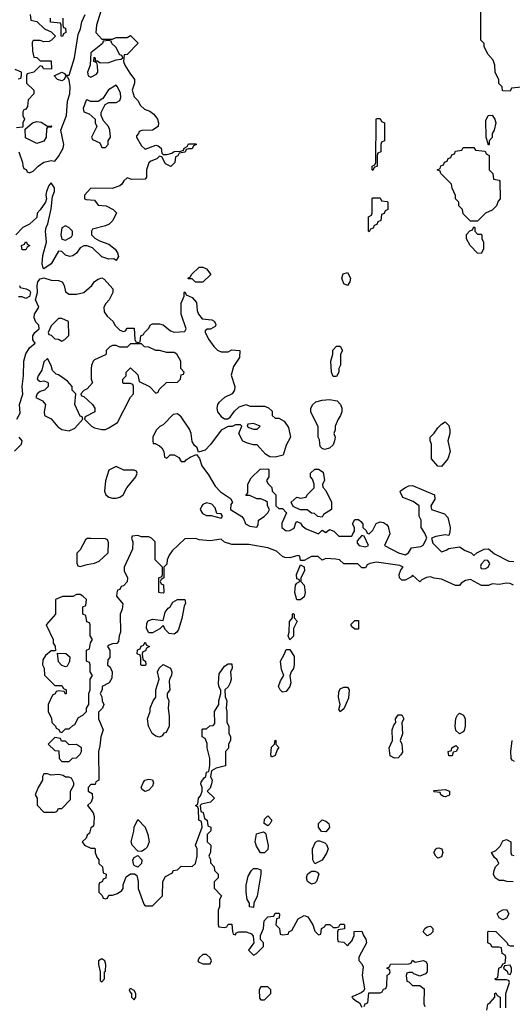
# Model space of a CAD drawing. Header units: inches. Extents: x 2701622 to 2964296, y 496201 to 720542.
# Tile 163 of 256: x 2758156 to 2760882, y 690890 to 696341. Entities that reach past the tile are written whole.
import ezdxf

# ---------------------------------------------------------------- set-up
doc = ezdxf.new("R2010")
doc.units = ezdxf.units.IN
doc.header["$MEASUREMENT"] = 0
doc.layers.add('C7659', color=7, linetype='Continuous')
doc.layers.add('C7669', color=7, linetype='Continuous')

msp = doc.modelspace()

# ---------------------------------------------------------------- linework, layer by layer
at = {"layer": 'C7659', "color": 4, "elevation": 12}
for points in [[(2758612, 696412), (2758580.5, 696310), (2758578, 696270), (2758610, 696234), (2758670, 696234), (2758690, 696242), (2758750, 696242), (2758770, 696254), (2758811.6, 696211.6), (2758750, 696148), (2758734, 696146), (2758731.3, 696110), (2758738, 696090), (2758764.9, 696044.9), (2758791, 696010), (2758791.1, 695988.9), (2758778, 695950), (2758790, 695914), (2758810, 695894), (2758825.4, 695865.4), (2758846, 695846), (2758875.3, 695835.3), (2758898, 695818), (2758918, 695790), (2758924.7, 695770), (2758922, 695750), (2758890, 695728.7), (2758832.7, 695727.3), (2758818, 695722), (2758814, 695710), (2758802, 695698), (2758802, 695690), (2758830, 695642), (2758850, 695624.7), (2758910, 695646), (2758922, 695642), (2758938, 695630), (2758942, 695602), (2758950, 695594), (2758970, 695594), (2758998, 695602), (2759010, 695611.3), (2759047.3, 695612.7), (2759062, 695618), (2759066, 695630), (2759082, 695638), (2759090, 695654), (2759130, 695654), (2759134, 695650), (2759118, 695642), (2759110, 695626), (2759090, 695626), (2759078, 695622), (2759071.6, 695608.4), (2759038, 695602), (2759032, 695588), (2759018, 695582), (2759014, 695550), (2758991.6, 695528.4), (2758963.1, 695543.1), (2758942, 695582), (2758930, 695586), (2758914, 695570), (2758882, 695558), (2758871.3, 695548.7), (2758858, 695510), (2758858, 695470), (2758850, 695458), (2758776.4, 695456.4), (2758750, 695466), (2758731.6, 695448.4), (2758722, 695430), (2758710, 695422), (2758667.3, 695407.3), (2758550, 695408), (2758514, 695370), (2758514, 695350), (2758524.7, 695344.7), (2758570, 695342), (2758590, 695314), (2758634, 695310), (2758674, 695290), (2758691.6, 695271.6), (2758672, 695230), (2758650.9, 695209.1), (2758630, 695199), (2758558, 695182), (2758554, 695170), (2758554, 695150), (2758571.6, 695131.6), (2758596.9, 695116.9), (2758650, 695098), (2758684.7, 695070), (2758698, 695050), (2758702, 695030), (2758690, 695008), (2758676.4, 695016.4), (2758650, 695015.3), (2758610, 695028.7), (2758558, 695078), (2758530, 695088.7), (2758510, 695088.7), (2758490, 695078), (2758470, 695049), (2758450, 695034), (2758434, 695030), (2758410, 695037.2), (2758390, 695057.2), (2758370, 695059.3), (2758330.2, 694989.8), (2758290, 694962), (2758285.6, 694965.6), (2758280.7, 694990), (2758284.2, 695035.8), (2758304.5, 695110), (2758299.6, 695170), (2758302, 695190), (2758311.1, 695210), (2758330, 695294), (2758337, 695363), (2758348.7, 695390), (2758348.7, 695410), (2758330, 695438), (2758316.9, 695423.1), (2758304.7, 695390), (2758301, 695370), (2758304.7, 695350), (2758298, 695330), (2758270, 695288), (2758252, 695270), (2758250, 695246), (2758210, 695208), (2758174, 695190), (2758134, 695150)], [(2758214, 696370), (2758218, 696338), (2758251.6, 696331.6), (2758294, 696290), (2758330, 696274), (2758354, 696250), (2758332.7, 696227.3), (2758319.6, 696220.4), (2758290, 696218), (2758270, 696226), (2758230, 696226), (2758224.7, 696215.3), (2758227.1, 696167.1), (2758234, 696134), (2758251.6, 696131.6), (2758270, 696114), (2758330, 696114), (2758332, 696068), (2758288.4, 696068.4), (2758282, 696082), (2758270, 696086), (2758234, 696050), (2758198, 696042), (2758194, 696030), (2758194, 695990), (2758234, 695950), (2758234, 695930), (2758203.6, 695896.4), (2758199.6, 695860.4), (2758190, 695846), (2758178, 695842), (2758174, 695830), (2758174, 695810), (2758182, 695790), (2758174, 695770), (2758174, 695746), (2758138, 695742)], [(2758151.3, 695610), (2758172, 695550), (2758172.7, 695532.7), (2758178, 695518), (2758192, 695512), (2758198, 695498), (2758210, 695494), (2758230, 695502), (2758258, 695530), (2758290, 695551.3), (2758330, 695561), (2758350, 695558), (2758370, 695582.8), (2758397, 695630), (2758399.5, 695650), (2758384, 695730), (2758414.5, 695810), (2758420.7, 695890), (2758433.6, 695930), (2758434.5, 695970), (2758430, 696006), (2758422, 696022), (2758410, 696026), (2758402, 696010), (2758390, 696002), (2758366, 696010), (2758346, 696030), (2758390, 696051.3), (2758403.6, 696043.6), (2758410, 696034), (2758430, 696034), (2758459.7, 696130), (2758480.4, 696259.6), (2758492.8, 696290), (2758500.5, 696330), (2758518, 696370)], [(2758394, 696350), (2758394, 696310), (2758398, 696298), (2758410, 696294), (2758411.3, 696270), (2758398, 696262), (2758392.7, 696247.3), (2758386, 696250), (2758386, 696310), (2758382, 696322), (2758327.3, 696327.3), (2758326, 696350)], [(2758147.3, 696012.7), (2758162, 696018), (2758166, 696030), (2758166, 696050), (2758130, 696066)], [(2758139.5, 694130), (2758158, 694162), (2758154, 694210), (2758172.5, 694267.5), (2758169.4, 694310), (2758177.4, 694370), (2758178.7, 694450), (2758189.6, 694490.4), (2758210, 694524.7), (2758242, 694550), (2758229.2, 694569.2), (2758229.3, 694590.7), (2758239, 694610), (2758264, 694630), (2758261.2, 694650), (2758245.8, 694665.8), (2758235.6, 694690), (2758237.6, 694710), (2758262.7, 694750), (2758244, 694790), (2758255.1, 694830), (2758252, 694870), (2758256, 694890), (2758270, 694906.8), (2758288.7, 694911.3), (2758330, 694898.4), (2758370, 694896.4), (2758390.4, 694890.4), (2758402.8, 694870), (2758410, 694834), (2758430, 694822), (2758470, 694822), (2758510, 694831.3), (2758555.3, 694870), (2758569.3, 694890.7), (2758590, 694904.7), (2758610, 694912), (2758623.6, 694903.6), (2758672, 694850), (2758672, 694830), (2758652, 694790), (2758632, 694770), (2758622, 694750), (2758623.6, 694723.6), (2758639.6, 694699.6), (2758674, 694670), (2758682, 694650), (2758710, 694622), (2758730, 694614), (2758742, 694618), (2758750, 694634), (2758790, 694634), (2758794, 694570), (2758798, 694558), (2758810, 694554), (2758822, 694558), (2758826, 694590), (2758842, 694598), (2758846, 694610), (2758870, 694634), (2758878, 694650), (2758890, 694658), (2758930, 694658), (2758950, 694651), (2758990, 694618), (2759010, 694611.3), (2759070, 694614), (2759078, 694630), (2759048.7, 694710), (2759048.9, 694771.1), (2759066, 694810), (2759066, 694830), (2759070, 694834), (2759078, 694818), (2759110, 694802), (2759135.3, 694775.3), (2759138, 694730), (2759144.7, 694710), (2759165.4, 694685.4), (2759219.6, 694679.6), (2759232, 694672), (2759239.6, 694659.6), (2759242, 694650), (2759238, 694642), (2759211.6, 694628.4), (2759192.7, 694627.3), (2759182, 694618), (2759182, 694610), (2759202, 694570), (2759230, 694532), (2759250, 694512), (2759270, 694502), (2759310, 694502), (2759330, 694514), (2759374, 694510), (2759372, 694470), (2759338.8, 694421.2), (2759327.1, 694372.9), (2759346, 694310), (2759344.7, 694290), (2759332, 694270), (2759290, 694249), (2759258.5, 694221.5), (2759250.8, 694210), (2759247.3, 694190), (2759251, 694170), (2759270, 694144.7), (2759290, 694131.3), (2759308.4, 694131.6), (2759320.4, 694139.6), (2759345.6, 694174.4), (2759370, 694198), (2759408.9, 694211.1), (2759430, 694202), (2759510, 694202), (2759532.7, 694192.7), (2759552.7, 694172.7), (2759554, 694150), (2759570, 694134), (2759590, 694134), (2759618.8, 694118.8), (2759643.5, 694083.5), (2759654, 694030), (2759630, 693986), (2759614, 693930), (2759570, 693918), (2759540.4, 693920.4), (2759516.4, 693936.4), (2759470, 693988), (2759450, 693988), (2759416.4, 693996.4), (2759390, 694008), (2759368, 694050), (2759386, 694090), (2759378, 694098), (2759350, 694098), (2759331.6, 694088.4), (2759310, 694088), (2759270, 694068), (2759211, 693989), (2759182, 693958), (2759146, 693946), (2759138, 693970), (2759123.1, 693983.1), (2759110, 694006), (2759105.2, 694050), (2759094.8, 694074.8), (2759050, 694142), (2759030, 694158), (2759005.4, 694154.6), (2758950, 694098), (2758931.6, 694088.4), (2758911.6, 694068.4), (2758892, 694030), (2758892, 694010), (2758894, 693994), (2758906, 693994), (2758930, 693982), (2758942, 693970), (2758954, 693950), (2758958, 693918), (2758970, 693914), (2758988, 693932), (2759010, 693932), (2759036.9, 693916.9), (2759050, 693894), (2759070, 693894), (2759076.4, 693903.6), (2759100.2, 693919.8), (2759134, 693934), (2759151.6, 693911.6), (2759164.7, 693870), (2759201, 693821), (2759238, 693758), (2759266.8, 693726.8), (2759322, 693690), (2759334, 693670), (2759323.6, 693656.4), (2759322, 693630), (2759384.7, 693590), (2759396, 693576), (2759404.7, 693550), (2759430, 693536), (2759468, 693532), (2759476.4, 693543.6), (2759478, 693570), (2759509.1, 693590.9), (2759528.9, 693611.1), (2759538, 693630), (2759528, 693650), (2759527.3, 693667.3), (2759516.4, 693676.4), (2759490, 693688), (2759468.9, 693688.9), (2759430, 693706), (2759407.3, 693707.3), (2759418, 693722), (2759418, 693770), (2759436.4, 693803.6), (2759487.3, 693852.7), (2759530, 693854), (2759534, 693850), (2759534, 693810), (2759522, 693790), (2759530, 693774), (2759551.6, 693751.6), (2759554, 693730), (2759574, 693710), (2759574, 693650), (2759590, 693634), (2759610, 693634), (2759631.6, 693611.6), (2759606, 693554), (2759606, 693530), (2759630, 693511.3), (2759650, 693512), (2759674.6, 693525.4), (2759684, 693556), (2759690, 693562), (2759710, 693554), (2759719.6, 693539.6), (2759742, 693522), (2759810, 693494), (2759830, 693514), (2759850, 693502), (2759870, 693518), (2759894, 693510), (2759922, 693482), (2759990, 693482), (2759995.3, 693484.7), (2760000, 693494)], [(2758154, 694870), (2758158, 694858), (2758191.6, 694851.6), (2758210, 694842), (2758216, 694830), (2758211, 694809), (2758190, 694798), (2758170, 694806), (2758150, 694806)], [(2758128, 693952), (2758165.2, 693990), (2758169.2, 694010), (2758152.7, 694030)], [(2760000, 693546), (2759998, 693550), (2760000, 693554)], [(2760000, 693328), (2759950, 693328), (2759926, 693350), (2759905.4, 693354.6), (2759850, 693358), (2759830, 693348), (2759808.4, 693368.4), (2759770, 693369), (2759730, 693346), (2759710, 693346), (2759706, 693370), (2759694.6, 693374.6), (2759650, 693362), (2759623.1, 693363.1), (2759610, 693368), (2759578, 693398), (2759530, 693417.2), (2759424.9, 693435.1), (2759330, 693435.3), (2759290, 693449), (2759270, 693464), (2759210, 693455.3), (2759150, 693462), (2759130, 693468.7), (2759070, 693466), (2758999.6, 693400.4), (2758983.6, 693376.4), (2758972, 693350), (2758970, 693326), (2758954, 693310), (2758954, 693250), (2758938, 693242), (2758934, 693230), (2758938, 693218), (2758951.6, 693211.6), (2758954, 693170), (2758950, 693166), (2758932.7, 693167.3), (2758926, 693170), (2758926, 693250), (2758942, 693258), (2758946, 693270), (2758946, 693310), (2758906, 693350), (2758906, 693450), (2758886, 693470), (2758870, 693478), (2758830, 693478), (2758810, 693486), (2758778, 693482), (2758774, 693470), (2758782, 693450), (2758781, 693410), (2758734, 693310), (2758734, 693290), (2758752, 693250), (2758751.6, 693228.4), (2758730, 693206), (2758718, 693202), (2758710, 693186), (2758698, 693182), (2758692.7, 693167.3), (2758692, 693150), (2758726, 693106), (2758723.5, 693076.5), (2758711.3, 693050), (2758714, 692950), (2758706, 692930), (2758702, 692898), (2758692.7, 692887.3), (2758670, 692886), (2758644.7, 692875.3), (2758642, 692870), (2758654, 692850), (2758654, 692810), (2758643.6, 692796.4), (2758642, 692770), (2758656, 692756), (2758666.8, 692730), (2758665.2, 692694.8), (2758650.8, 692669.2), (2758612, 692650), (2758612, 692630), (2758602, 692610), (2758611.1, 692591.1), (2758612, 692570), (2758622, 692550), (2758614, 692530), (2758592.7, 692507.3), (2758592, 692470), (2758618, 692410), (2758604.7, 692370), (2758599.8, 692320.2), (2758591.3, 692290), (2758594, 692130), (2758578, 692122), (2758572.7, 692107.3), (2758550, 692106), (2758534, 692090), (2758534, 692070), (2758556.9, 692056.9), (2758558, 692030), (2758551, 692009), (2758532, 691990), (2758562.8, 691950), (2758567.3, 691930), (2758566.8, 691893.2), (2758563.6, 691876.4), (2758550, 691866), (2758542, 691838), (2758530, 691826), (2758524.7, 691810), (2758502, 691790), (2758514, 691770), (2758550, 691754), (2758570, 691754), (2758574, 691750), (2758574, 691730), (2758583.6, 691703.6), (2758594, 691690), (2758594, 691670), (2758614, 691650), (2758618, 691618), (2758634, 691610), (2758632.7, 691587.3), (2758618, 691582), (2758612.7, 691567.3), (2758598, 691562), (2758594, 691550), (2758594, 691510), (2758612.7, 691492.7), (2758618, 691478), (2758630, 691474), (2758642, 691478), (2758650, 691494), (2758670, 691494), (2758696.4, 691503.6), (2758720.4, 691519.6), (2758728, 691530), (2758728.4, 691551.6), (2758745.2, 691594.8), (2758770, 691611.3), (2758791.6, 691611.6), (2758803.6, 691603.6), (2758811.3, 691570), (2758811.3, 691530), (2758843.6, 691443.6), (2758850, 691434), (2758890, 691434), (2758946, 691490), (2758948, 691570), (2758963.1, 691596.9), (2759002, 691618), (2759006, 691630), (2759030, 691634), (2759050, 691654), (2759110, 691652), (2759128, 691670), (2759138, 691710), (2759138, 691750), (2759128.9, 691771.1), (2759166, 691870), (2759162, 691902), (2759148, 691910), (2759146, 691970), (2759142, 691982), (2759128, 691990), (2759142, 691998), (2759146, 692030), (2759156.4, 692043.6), (2759166, 692070), (2759166, 692090), (2759158, 692110), (2759160.4, 692119.6), (2759176.4, 692143.6), (2759186, 692150), (2759190, 692174), (2759202, 692178), (2759208.4, 692211.6), (2759208.7, 692250), (2759194, 692310), (2759193.6, 692333.6), (2759182, 692362), (2759166, 692370), (2759166, 692410), (2759170, 692414), (2759190, 692414), (2759208.4, 692431.6), (2759227.3, 692432.7), (2759236.4, 692443.6), (2759234, 692510), (2759258, 692550), (2759258, 692570), (2759268.7, 692610), (2759268.4, 692628.4), (2759258, 692650), (2759255.3, 692670), (2759260.4, 692719.6), (2759290, 692762), (2759310, 692774), (2759330, 692774), (2759331, 692750), (2759322, 692730), (2759326, 692690), (2759321, 692670), (2759310, 692648), (2759292, 692630), (2759292.7, 692592.7), (2759302, 692570), (2759298, 692530), (2759302.8, 692510), (2759302, 692450), (2759314, 692430), (2759314, 692390), (2759322, 692370), (2759322, 692350), (2759312, 692330), (2759311.6, 692308.4), (2759294, 692290), (2759294, 692210), (2759243.6, 692196.4), (2759218, 692182), (2759212, 692150), (2759222, 692130), (2759218, 692110), (2759210, 692086), (2759194, 692070), (2759234, 692030), (2759211.6, 692008.4), (2759162, 691998), (2759154, 691990), (2759158, 691958), (2759171.6, 691951.6), (2759178, 691918), (2759194, 691910), (2759198, 691878), (2759214, 691870), (2759214, 691850), (2759194, 691830), (2759194, 691790), (2759214, 691770), (2759212.7, 691732.7), (2759202, 691710), (2759211.6, 691691.6), (2759212.7, 691672.7), (2759232, 691650), (2759234, 691630), (2759254, 691610), (2759254, 691590), (2759232.7, 691567.3), (2759232.7, 691532.7), (2759272, 691490), (2759262, 691470), (2759262, 691430), (2759254, 691410), (2759254, 691330), (2759258, 691318), (2759290, 691314), (2759302, 691318), (2759310, 691334), (2759330, 691334), (2759332.7, 691292.7), (2759338, 691278), (2759350, 691274), (2759354.6, 691285.4), (2759368.7, 691291.3), (2759410, 691291.3), (2759439.3, 691279.3), (2759447.7, 691267.7), (2759452, 691230), (2759422, 691190), (2759450, 691162), (2759466, 691170), (2759506, 691210), (2759506, 691230), (2759488.4, 691248.4), (2759488, 691270), (2759506, 691310), (2759508.4, 691351.6), (2759530, 691374), (2759562, 691378), (2759570, 691394), (2759590, 691394), (2759594, 691390), (2759592.7, 691367.3), (2759578, 691362), (2759574, 691330), (2759594, 691310), (2759598, 691278), (2759610, 691274), (2759642, 691278), (2759647.3, 691292.7), (2759662, 691298), (2759696.4, 691363.6), (2759730, 691382), (2759750, 691374), (2759778, 691330), (2759790, 691294), (2759810, 691274), (2759822, 691278), (2759826, 691310), (2759842, 691318), (2759850, 691332), (2759871.6, 691331.6), (2759890, 691314), (2759910, 691314), (2759922, 691318), (2759930, 691334), (2759950, 691334), (2759954, 691330), (2759952.7, 691307.3), (2759918, 691302), (2759914, 691290), (2759914, 691250), (2759918, 691238), (2759950, 691234), (2759970, 691214), (2759996.4, 691243.6), (2760000, 691253.5)], [(2760000, 692976), (2759990, 692986), (2759990, 692994), (2760000, 693004)], [(2760000, 690932.8), (2759994, 690930), (2760000, 690924)]]:
    msp.add_lwpolyline(points, dxfattribs=at)
for points in [[(2758650, 696226), (2758618, 696222), (2758614, 696210), (2758550, 696158), (2758546.8, 696090), (2758532, 696050), (2758534, 696030), (2758550, 696022), (2758580.4, 696039.6), (2758588, 696050), (2758587.3, 696087.3), (2758582, 696102), (2758566, 696110), (2758567.3, 696132.7), (2758574, 696126), (2758574, 696114), (2758586, 696114), (2758602, 696102), (2758650, 696104.7), (2758690, 696118), (2758718, 696122), (2758726, 696130), (2758722, 696142), (2758710, 696146), (2758688.9, 696188.9), (2758666, 696210), (2758662, 696222)], [(2758690, 695978), (2758647.1, 695952.9), (2758615.3, 695904.7), (2758591.1, 695888.9), (2758548.7, 695888.7), (2758530, 695898), (2758524.7, 695895.3), (2758506.8, 695850), (2758511.6, 695831.6), (2758539.8, 695819.8), (2758574, 695790), (2758574, 695770), (2758582, 695750), (2758554, 695690), (2758558, 695678), (2758598.8, 695658.8), (2758610, 695634), (2758630, 695634), (2758646, 695650), (2758646, 695670), (2758658, 695690), (2758655.3, 695730), (2758648, 695750), (2758620.4, 695780.4), (2758606, 695810), (2758607.3, 695827.3), (2758628.7, 695871.3), (2758650, 695882), (2758690, 695882), (2758710, 695894), (2758715.3, 695910), (2758714.6, 695934.6), (2758698, 695970)], [(2758310, 695752), (2758330, 695754), (2758334, 695750), (2758330, 695746), (2758310, 695746), (2758303.6, 695736.4), (2758302, 695690), (2758290, 695668.7), (2758250, 695655.3), (2758187.3, 695687.3), (2758186, 695734), (2758226, 695770), (2758250, 695778), (2758274.4, 695774.4)], [(2758410, 695199), (2758390, 695188.7), (2758383.8, 695150), (2758390, 695126), (2758410, 695121), (2758442, 695138), (2758448.7, 695150), (2758448.7, 695170), (2758430, 695188.7)], [(2758170, 695066), (2758166, 695090), (2758182, 695098), (2758188, 695112), (2758194, 695110), (2758198, 695098), (2758212, 695090), (2758198, 695082), (2758190, 695066)], [(2759128.4, 694888.4), (2759110, 694906), (2759090, 694906), (2759086, 694910), (2759102, 694918), (2759106, 694930), (2759149.1, 694970.9), (2759170, 694971.3), (2759190, 694962), (2759214, 694930), (2759170, 694888.7)], [(2759970, 694868.7), (2759950, 694878), (2759939, 694910), (2759945.6, 694934.4), (2759970, 694942), (2759986, 694910), (2759982.8, 694890)], [(2758390, 694686), (2758370, 694686), (2758330, 694646), (2758314, 694610), (2758318, 694598), (2758330, 694594), (2758350, 694574), (2758371.6, 694571.6), (2758390, 694562), (2758406, 694570), (2758427.3, 694592.7), (2758426, 694670)], [(2758830, 694546), (2758770, 694546), (2758750, 694528), (2758710, 694528), (2758690, 694538), (2758670, 694538), (2758654, 694530), (2758634, 694510), (2758634, 694490), (2758630, 694486), (2758570, 694458), (2758562, 694450), (2758552.7, 694427.3), (2758552, 694410), (2758552, 694350), (2758558, 694330), (2758530, 694298), (2758511.6, 694288.4), (2758494, 694270), (2758498, 694258), (2758510, 694254), (2758558, 694210), (2758571.3, 694190), (2758572, 694170), (2758518, 694142), (2758514, 694130), (2758554, 694090), (2758570, 694082), (2758610, 694072), (2758630, 694072), (2758650, 694082), (2758698, 694110), (2758768.4, 694251.6), (2758786, 694270), (2758786, 694310), (2758782, 694322), (2758770, 694326), (2758730, 694326), (2758726, 694330), (2758726, 694350), (2758746, 694370), (2758746, 694390), (2758770, 694414), (2758810, 694374), (2758818, 694338), (2758874, 694310), (2758910, 694274), (2758922, 694278), (2758927.3, 694292.7), (2758968.4, 694331.6), (2759030, 694334), (2759046, 694350), (2759050, 694374), (2759062, 694378), (2759066, 694390), (2759048, 694410), (2759048, 694450), (2759026, 694490), (2759010, 694498), (2758970, 694498), (2758930, 694508.7), (2758910, 694508.7), (2758870, 694528), (2758846, 694530)], [(2759890, 694366), (2759888, 694370), (2759882, 694390), (2759878, 694450), (2759888, 694490), (2759888.4, 694511.6), (2759910, 694534), (2759930, 694534), (2759942, 694510), (2759932, 694490), (2759931.1, 694428.9), (2759922, 694410), (2759922, 694390), (2759910, 694366)], [(2758310, 694466), (2758290, 694446), (2758278.8, 694401.2), (2758258, 694370), (2758252, 694350), (2758270, 694338), (2758290, 694342), (2758310, 694334), (2758314, 694330), (2758314, 694310), (2758294, 694290), (2758270, 694282), (2758252, 694270), (2758246, 694250), (2758282, 694230), (2758298, 694210), (2758292, 694170), (2758294, 694150), (2758330, 694132), (2758367.1, 694087.1), (2758390, 694071.3), (2758430, 694064.7), (2758460.2, 694079.8), (2758506, 694130), (2758502, 694142), (2758490, 694146), (2758462, 694210), (2758466, 694270), (2758446, 694290), (2758446, 694310), (2758420.4, 694340.4), (2758370, 694375.3), (2758358, 694378), (2758338, 694398), (2758330, 694426)], [(2759842, 693962), (2759830, 693966), (2759818, 693978), (2759814.6, 694014.6), (2759808, 694030), (2759807.3, 694087.3), (2759768, 694170), (2759768, 694190), (2759778, 694210), (2759794.6, 694225.4), (2759830, 694234.8), (2759870, 694238.8), (2759912, 694230), (2759931.3, 694210), (2759938, 694190), (2759938, 694170), (2759931.3, 694150), (2759918, 694130), (2759902, 694090), (2759902, 694070), (2759894, 694050), (2759902, 694030), (2759898, 694010), (2759890, 693988), (2759870, 693968.7)], [(2759450, 694106), (2759418, 694102), (2759414, 694090), (2759423.6, 694083.6), (2759450, 694074), (2759470, 694074), (2759486, 694090)], [(2758690, 693868), (2758650, 693846), (2758631.6, 693788.4), (2758624.7, 693730), (2758632, 693710), (2758650, 693698), (2758670, 693691.3), (2758690, 693691.3), (2758710, 693698), (2758728, 693710), (2758748, 693750), (2758798, 693810), (2758806, 693830), (2758802, 693842), (2758790, 693846), (2758732.7, 693847.3)], [(2759830, 693586), (2759806, 693590), (2759787.3, 693607.3), (2759770, 693608), (2759747.3, 693627.3), (2759710, 693628), (2759680.4, 693640.4), (2759670, 693646), (2759658, 693670), (2759690, 693698), (2759710, 693692), (2759742, 693698), (2759746, 693710), (2759786, 693750), (2759786, 693770), (2759776.4, 693796.4), (2759766, 693810), (2759766, 693830), (2759790, 693852), (2759810, 693852), (2759835.3, 693835.3), (2759842, 693790), (2759832, 693770), (2759832.7, 693752.7), (2759850, 693734), (2759882, 693670), (2759882, 693630), (2759838, 693602)], [(2759190, 693665.2), (2759170, 693657.2), (2759164, 693650), (2759154.8, 693630), (2759167.5, 693607.5), (2759190, 693596), (2759216, 693596), (2759270, 693582), (2759278, 693590), (2759276.4, 693596.4), (2759270, 693606), (2759247.3, 693607.3), (2759238, 693638), (2759219.3, 693659.3)], [(2758550, 693468.7), (2758530, 693468), (2758519.6, 693460.4), (2758490, 693406), (2758472.7, 693387.3), (2758472.7, 693332.7), (2758478, 693318), (2758490, 693314), (2758530, 693324.7), (2758570, 693332), (2758596.4, 693343.6), (2758646, 693390), (2758647.3, 693447.3), (2758642, 693462), (2758630, 693466)], [(2759710, 693128.7), (2759689.1, 693129.1), (2759679, 693170), (2759682, 693210), (2759690, 693222), (2759706, 693230), (2759702, 693242), (2759690, 693246), (2759688.7, 693270), (2759710, 693322), (2759731.1, 693311.1), (2759731.3, 693290), (2759712, 693250), (2759712, 693230), (2759731, 693210), (2759736, 693170), (2759730, 693146)], [(2758490, 693158), (2758470, 693158), (2758450, 693148), (2758392.7, 693147.3), (2758354, 693130), (2758354, 693050), (2758302, 692990), (2758342, 692910), (2758342, 692890), (2758351.6, 692871.6), (2758354, 692846), (2758330, 692846), (2758299.6, 692820.4), (2758283.6, 692796.4), (2758282, 692770), (2758292, 692750), (2758292.7, 692712.7), (2758350, 692654), (2758390, 692654), (2758398, 692638), (2758414, 692630), (2758414, 692610), (2758410, 692606), (2758402, 692622), (2758370, 692626), (2758358, 692622), (2758352, 692608), (2758338, 692602), (2758314, 692550), (2758314, 692510), (2758331.6, 692471.6), (2758334, 692450), (2758354, 692430), (2758358, 692418), (2758372, 692412), (2758378, 692398), (2758390, 692394), (2758410, 692414), (2758430, 692414), (2758450, 692434), (2758462, 692438), (2758482, 692478), (2758506, 692490), (2758526, 692510), (2758526, 692530), (2758538, 692550), (2758538, 692610), (2758546, 692630), (2758546, 692690), (2758558, 692710), (2758546, 692730), (2758546, 692770), (2758542, 692782), (2758526, 692790), (2758526, 692850), (2758542, 692858), (2758548.4, 692891.6), (2758558, 692910), (2758546, 692930), (2758546, 692990), (2758542, 693002), (2758527.3, 693007.3), (2758522, 693042), (2758506, 693050), (2758506, 693090), (2758522, 693098), (2758526, 693130), (2758506, 693150)], [(2759010, 692939), (2758982.7, 692942.7), (2758963.1, 692963.1), (2758950, 692986), (2758931.6, 692968.4), (2758890, 692946), (2758870, 692946), (2758858, 692970), (2758860.4, 692999.6), (2758867.3, 693012.7), (2758890, 693022), (2758950, 693014), (2758960.2, 693059.8), (2758977.2, 693082.8), (2758988, 693090), (2759003.1, 693116.9), (2759028.9, 693131.1), (2759070, 693131.3), (2759074, 693110), (2759066, 693094), (2759054, 693026), (2759034.4, 692965.6), (2759024.7, 692950)], [(2759650, 692908), (2759642, 692930), (2759648, 692950), (2759648.4, 693008.4), (2759666, 693030), (2759666, 693050), (2759670, 693054), (2759674, 693050), (2759674, 693030), (2759691.3, 693010), (2759672, 692970), (2759671.6, 692928.4)], [(2758830, 692766), (2758826, 692770), (2758826, 692810), (2758822, 692822), (2758806, 692830), (2758807.3, 692852.7), (2758822, 692858), (2758827.3, 692872.7), (2758842, 692878), (2758850, 692894), (2758858, 692878), (2758874, 692870), (2758858, 692862), (2758852.7, 692847.3), (2758838, 692842), (2758834, 692830), (2758838, 692798), (2758852, 692790), (2758854, 692770), (2758850, 692766)], [(2758410, 692758), (2758390, 692766), (2758370, 692786), (2758366, 692834), (2758411.6, 692831.6), (2758432.7, 692812.7), (2758431.6, 692788.4), (2758418, 692762)], [(2759610, 692618), (2759598, 692630), (2759588.7, 692650), (2759599, 692681), (2759618, 692710), (2759604, 692744), (2759599, 692790), (2759622, 692830), (2759630, 692854), (2759650, 692854), (2759674.4, 692814.4), (2759674.8, 692770), (2759670.7, 692749.3), (2759658, 692730), (2759651.6, 692708.4), (2759656, 692670), (2759650.8, 692649.2), (2759630, 692622)], [(2758930, 692368.7), (2758910, 692374), (2758889.4, 692389.4), (2758869, 692430), (2758864, 692470), (2758877.2, 692510), (2758878, 692530), (2758894, 692570), (2758908.7, 692590), (2758909.1, 692630.9), (2758928.7, 692690), (2758918, 692730), (2758928.7, 692751.3), (2758950, 692771.3), (2758991.1, 692751.1), (2758998.8, 692730), (2758996, 692710), (2758984.7, 692690), (2758982.8, 692677.2), (2758986, 692630), (2758972, 692610), (2758972.7, 692592.7), (2758982, 692570), (2758978, 692530), (2758983.5, 692483.5), (2758982.8, 692430), (2758966, 692394), (2758954, 692390), (2758944.7, 692375.3)], [(2759930, 692508), (2759922, 692522), (2759929, 692550), (2759920.9, 692590), (2759921.6, 692618.4), (2759930, 692636), (2759950, 692646), (2759970, 692644.7), (2759978.8, 692630), (2759975.9, 692584.1), (2759950, 692526)], [(2758350, 692366), (2758314, 692330), (2758350, 692294), (2758372.7, 692292.7), (2758374, 692250), (2758390, 692234), (2758430, 692234), (2758447.3, 692252.7), (2758470, 692254), (2758490, 692274), (2758498, 692290), (2758498, 692310), (2758470, 692328), (2758430, 692326), (2758410, 692346), (2758387.3, 692347.3), (2758382, 692362)], [(2759550, 692258), (2759545.2, 692270), (2759550, 692314), (2759566, 692330), (2759570, 692351.3), (2759574, 692350), (2759574, 692330), (2759590.8, 692310.8), (2759581, 692299), (2759570, 692268)], [(2758310, 692166), (2758290, 692166), (2758282, 692150), (2758282, 692130), (2758258, 692090), (2758242, 692050), (2758252, 692030), (2758252.7, 691992.7), (2758290, 691954), (2758350, 691954), (2758362, 691958), (2758370, 691974), (2758390, 691974), (2758436.4, 692023.6), (2758438, 692070), (2758456.4, 692103.6), (2758456.4, 692116.4), (2758442, 692142), (2758427.3, 692147.3), (2758410, 692148), (2758396.4, 692156.4), (2758370, 692162), (2758330, 692158)], [(2758850, 692068.7), (2758836.4, 692076.4), (2758828, 692090), (2758840.2, 692119.8), (2758849.3, 692130.7), (2758870, 692136), (2758890, 692132), (2758896, 692116), (2758890, 692098), (2758870, 692075.3)], [(2758830, 691735.3), (2758810, 691738), (2758779, 691770), (2758773.2, 691790), (2758788.4, 691848.4), (2758788.9, 691871.1), (2758810, 691912), (2758850.9, 691870.9), (2758864.7, 691830), (2758872, 691790), (2758861, 691759), (2758850, 691748)], [(2759530, 691878), (2759508.7, 691890), (2759510, 691914), (2759530, 691934), (2759552, 691910), (2759542, 691890)], [(2759850, 691844), (2759826, 691846), (2759809, 691870), (2759809.2, 691890.8), (2759829.2, 691910.8), (2759850, 691902.8), (2759866, 691890), (2759870.7, 691869.3)], [(2759510, 691728), (2759488.9, 691728.9), (2759465.6, 691765.6), (2759459.3, 691790), (2759467.3, 691832.7), (2759504.7, 691844.7), (2759516.8, 691836.8), (2759531.6, 691768.4), (2759530, 691746)], [(2759790, 691668), (2759779, 691690), (2759777.2, 691750), (2759793.2, 691786.8), (2759805.2, 691794.8), (2759815.3, 691795.3), (2759844, 691784), (2759854, 691774), (2759862.8, 691750), (2759854, 691726), (2759830, 691688)], [(2758810, 691648), (2758790, 691658), (2758785.2, 691665.2), (2758782, 691690), (2758790, 691702), (2758810, 691714), (2758831.3, 691690), (2758830.9, 691669.1)], [(2759450, 691426), (2759428.4, 691428.4), (2759428, 691450), (2759415.3, 691470), (2759408.7, 691510), (2759408.7, 691550), (2759421.2, 691598.8), (2759438, 691630), (2759450, 691642), (2759470, 691642), (2759490, 691634), (2759491.3, 691610), (2759471, 691489), (2759452, 691450)], [(2759770, 691554), (2759749, 691570), (2759744, 691590), (2759748.7, 691610), (2759770, 691626.8), (2759790, 691626.8), (2759802, 691622), (2759810.8, 691610.8), (2759798.8, 691570), (2759790, 691561.2)], [(2758610, 691142), (2758592, 691130), (2758592, 691110), (2758602, 691070), (2758602, 691022), (2758610, 691014), (2758626, 691030), (2758626, 691070), (2758630, 691074), (2758632.7, 691110), (2758628, 691130)], [(2759190, 691166), (2759170, 691166), (2759150, 691146), (2759142, 691130), (2759144.7, 691124.7), (2759170, 691114), (2759210, 691114), (2759218, 691130), (2759210, 691146)], [(2758770, 690978), (2758762, 690970), (2758770, 690954), (2758774, 690954), (2758774, 690930), (2758790, 690914), (2758798, 690930), (2758798, 690950), (2758790, 690966)], [(2759530, 690986), (2759490, 690986), (2759482, 690970), (2759483.6, 690923.6), (2759490, 690914), (2759510, 690914), (2759546, 690950), (2759546, 690970)]]:
    msp.add_lwpolyline(points, close=True, dxfattribs=at)
at = {"layer": 'C7669', "color": 4, "elevation": 12}
for points in [[(2760932.7, 695967.3), (2760878, 695962), (2760870, 695946), (2760827.3, 695947.3), (2760826, 695970), (2760808.4, 695988.4), (2760807.3, 696007.3), (2760788, 696050), (2760786, 696090), (2760776.4, 696116.4), (2760748.4, 696148.4), (2760726, 696190), (2760726, 696210), (2760708.4, 696228.4), (2760707.3, 696387.3)], [(2760000, 693554), (2760010, 693574), (2760030, 693574), (2760043.6, 693563.6), (2760054, 693550), (2760054, 693530), (2760072.7, 693512.7), (2760078, 693498), (2760090, 693494), (2760110, 693514), (2760128.9, 693551.1), (2760150, 693561), (2760170, 693558), (2760186.4, 693546.4), (2760194.4, 693534.4), (2760204.7, 693495.3), (2760174, 693430), (2760252, 693390), (2760290, 693378), (2760308, 693390), (2760324, 693416), (2760376, 693424), (2760389.2, 693430.8), (2760408.7, 693470), (2760398, 693498), (2760378, 693530), (2760378, 693570), (2760367.3, 693592.7), (2760366, 693650), (2760332.9, 693672.9), (2760276.4, 693696.4), (2760263.1, 693723.1), (2760262, 693730), (2760288, 693750), (2760310, 693761), (2760330, 693762.8), (2760450.9, 693710.9), (2760454, 693686), (2760432, 693650), (2760434, 693630), (2760506, 693606), (2760525.4, 693585.4), (2760538, 693530), (2760536.9, 693503.1), (2760530, 693486), (2760510, 693488), (2760459.6, 693480.4), (2760434, 693470), (2760442, 693442), (2760490, 693394), (2760516.4, 693403.6), (2760530, 693414), (2760590, 693422), (2760622, 693402), (2760654, 693390), (2760670, 693374), (2760686, 693390), (2760726, 693410), (2760750, 693411.3), (2760783.6, 693383.6), (2760863.6, 693343.6), (2760890, 693342)], [(2760000, 693494), (2760008, 693510), (2760008, 693530), (2760000, 693546)], [(2760888, 693210), (2760870, 693219), (2760850, 693221.2), (2760810, 693214), (2760770, 693218), (2760750, 693208), (2760711, 693209), (2760650, 693242), (2760623.6, 693236.4), (2760599.6, 693220.4), (2760590, 693208), (2760568.4, 693208.4), (2760490, 693244), (2760450, 693249.2), (2760430, 693257.2), (2760407.1, 693252.9), (2760380.7, 693239.3), (2760370, 693228), (2760330, 693266), (2760323.6, 693256.4), (2760290, 693238), (2760270, 693238), (2760258, 693250), (2760255.3, 693270), (2760264.7, 693295.3), (2760278, 693310), (2760259.3, 693319.3), (2760130, 693337.2), (2760094, 693330), (2760078, 693322), (2760070, 693306), (2760050, 693306), (2760028, 693328), (2760000, 693328)], [(2760000, 693004), (2760010, 693014), (2760030, 693014), (2760030, 692966), (2760010, 692966), (2760000, 692976)], [(2760894.6, 692234.6), (2760881.2, 692241.2), (2760875.3, 692250), (2760873.2, 692290), (2760882, 692350)], [(2760887.3, 691567.3), (2760851.3, 691568.7), (2760835.3, 691575.3), (2760810, 691575.3), (2760788, 691590), (2760778, 691610), (2760782, 691630), (2760789, 691651), (2760808, 691670), (2760798, 691690), (2760783.1, 691703.1), (2760766, 691730), (2760790, 691742), (2760814.6, 691765.4), (2760830, 691794), (2760850, 691802), (2760874, 691790), (2760874, 691730), (2760878, 691718), (2760890, 691714)], [(2760000, 691253.5), (2760006, 691270), (2760007.3, 691292.7), (2760050, 691294), (2760058, 691270), (2760071.3, 691250), (2760074.8, 691230), (2760032, 691150), (2760032.7, 691132.7), (2760050, 691114), (2760056.9, 691096.9), (2760051, 691050), (2760064.7, 690975.3), (2760058, 690962), (2760046, 690954), (2760000, 690932.8)], [(2760846, 690870), (2760846, 690950), (2760866, 691010), (2760862, 691022), (2760850, 691026), (2760790, 691026), (2760786, 691030), (2760802, 691038), (2760808, 691090), (2760822, 691098), (2760830, 691114), (2760842, 691118), (2760846, 691150), (2760842, 691162), (2760826, 691170), (2760822, 691202), (2760810, 691206), (2760770, 691206), (2760762, 691222), (2760746, 691230), (2760746, 691290), (2760750, 691294), (2760790, 691292), (2760854, 691230), (2760858, 691218), (2760870, 691214), (2760890, 691214)], [(2760062, 690878), (2760068, 690892), (2760082, 690898), (2760087.3, 690952.7), (2760150, 690954), (2760162, 690958), (2760170, 690974), (2760182, 690978), (2760187.3, 690992.7), (2760188.9, 691051.1), (2760202, 691058), (2760206, 691070), (2760202, 691082), (2760188, 691090), (2760202, 691098), (2760207.3, 691112.7), (2760310, 691114), (2760322, 691118), (2760330, 691134), (2760343.6, 691123.6), (2760390, 691132), (2760404.7, 691124.7), (2760411, 691111), (2760411, 691070), (2760401, 691059), (2760370, 691046), (2760338, 691058), (2760330, 691066), (2760310, 691066), (2760298, 691062), (2760294, 691050), (2760298, 691018), (2760310, 691014), (2760330, 690994), (2760370, 690994), (2760394.8, 690974.8), (2760392.7, 690892.7), (2760398, 690878)], [(2760000, 690924), (2760014, 690910), (2760036.9, 690896.9), (2760050, 690874)], [(2760742, 690858), (2760746, 690890), (2760760.4, 690899.6), (2760786, 690930), (2760786, 690950), (2760790, 690954), (2760798, 690938), (2760814, 690930), (2760814, 690870)]]:
    msp.add_lwpolyline(points, dxfattribs=at)
for points in [[(2760110, 695506), (2760106, 695510), (2760106, 695530), (2760122, 695538), (2760126, 695550), (2760128, 695790), (2760130, 695794), (2760150, 695794), (2760158, 695778), (2760174, 695770), (2760174, 695670), (2760158, 695662), (2760154, 695650), (2760154, 695610), (2760138, 695602), (2760134, 695590), (2760134, 695530), (2760118, 695522)], [(2760750, 695646), (2760738, 695690), (2760736.4, 695783.6), (2760748.9, 695811.1), (2760770, 695812), (2760784.7, 695790), (2760790.8, 695770), (2760781, 695730), (2760771.3, 695710), (2760771.1, 695688.9), (2760754, 695670), (2760754, 695650)], [(2760650, 695226), (2760610, 695266), (2760606, 695290), (2760586, 695310), (2760586, 695330), (2760568.4, 695348.4), (2760567.3, 695367.3), (2760548.4, 695408.4), (2760546, 695430), (2760486, 695490), (2760482, 695502), (2760466, 695510), (2760482, 695518), (2760487.3, 695532.7), (2760502, 695538), (2760507.3, 695552.7), (2760522, 695558), (2760527.3, 695572.7), (2760542, 695578), (2760547.3, 695592.7), (2760562, 695598), (2760567.3, 695612.7), (2760602, 695618), (2760610, 695634), (2760670, 695634), (2760678, 695618), (2760732.7, 695612.7), (2760738, 695598), (2760754, 695590), (2760754, 695510), (2760774, 695490), (2760778, 695458), (2760810, 695452), (2760812.7, 695447.3), (2760814, 695350), (2760803.6, 695336.4), (2760794, 695310), (2760770, 695286), (2760734, 695270), (2760690, 695226)], [(2760090, 695166), (2760086, 695170), (2760086, 695250), (2760102, 695258), (2760106, 695270), (2760106, 695350), (2760110, 695354), (2760150, 695354), (2760158, 695338), (2760190, 695334), (2760194, 695330), (2760194, 695290), (2760178, 695282), (2760172.7, 695267.3), (2760158, 695262), (2760154, 695230), (2760138, 695222), (2760132.7, 695207.3), (2760118, 695202), (2760112.7, 695187.3), (2760098, 695182)], [(2760690, 695154), (2760710, 695154), (2760714, 695150), (2760714, 695130), (2760722, 695110), (2760722, 695070), (2760710, 695046), (2760690, 695048.7), (2760648.7, 695090), (2760628.4, 695128.4), (2760628.4, 695151.6), (2760647.3, 695172.7), (2760662, 695178), (2760670, 695194), (2760674, 695190), (2760674, 695170)], [(2760490, 693868), (2760470, 693869), (2760434, 693910), (2760435.3, 693990), (2760428, 694010), (2760428, 694030), (2760450, 694052), (2760470, 694082), (2760490, 694102), (2760510, 694114), (2760530, 694094), (2760536, 694070), (2760536, 694050), (2760526, 694010), (2760538, 693950), (2760526, 693910)], [(2760050, 693486), (2760023.6, 693456.4), (2760023.6, 693443.6), (2760034, 693430), (2760070, 693422), (2760086, 693430), (2760062, 693482)], [(2760730, 693348), (2760710, 693326), (2760706, 693314), (2760710, 693302), (2760730, 693301), (2760748, 693310), (2760758, 693330), (2760747.3, 693347.3)], [(2760230, 692253.2), (2760206, 692266), (2760201.2, 692310), (2760219, 692350), (2760217.2, 692410), (2760225.6, 692434.4), (2760238, 692450), (2760235.3, 692470), (2760250, 692492), (2760270, 692492), (2760281, 692470), (2760271, 692449), (2760273.7, 692386.3), (2760262, 692350), (2760270.7, 692330.7), (2760273.7, 692286.3), (2760266, 692270), (2760250, 692254)], [(2760590, 692388), (2760570, 692406), (2760565.2, 692430), (2760568.9, 692471.1), (2760578, 692490), (2760590, 692502), (2760611.1, 692491.1), (2760621, 692470), (2760621, 692430), (2760614.8, 692405.2), (2760610, 692398)], [(2760530, 692266), (2760528, 692290), (2760546, 692294), (2760548, 692310), (2760570, 692322), (2760582, 692310), (2760571.1, 692288.9), (2760554, 692286), (2760550, 692266)], [(2760510, 692038), (2760500.4, 692040.4), (2760486, 692050), (2760482, 692062), (2760450, 692066), (2760446, 692070), (2760450, 692074), (2760510, 692078), (2760534, 692070), (2760534, 692050), (2760530, 692046)], [(2760470, 691698), (2760458, 691710), (2760448.7, 691730), (2760458, 691750), (2760465.2, 691754.8), (2760476, 691756), (2760492, 691750), (2760498, 691730), (2760490, 691706)], [(2760830, 691358), (2760808.9, 691368.9), (2760798, 691390), (2760810, 691402), (2760830, 691412), (2760850, 691414), (2760862, 691390), (2760850, 691366)], [(2760410, 691268.7), (2760388.7, 691290), (2760390, 691294), (2760398, 691310), (2760410, 691318), (2760430, 691322), (2760442, 691310), (2760442, 691290), (2760430, 691278)], [(2760870, 691106), (2760838, 691102), (2760834, 691090), (2760852.7, 691072.7), (2760858, 691058), (2760870, 691054), (2760878, 691070), (2760878, 691090)]]:
    msp.add_lwpolyline(points, close=True, dxfattribs=at)

doc.saveas('drawing.dxf')
